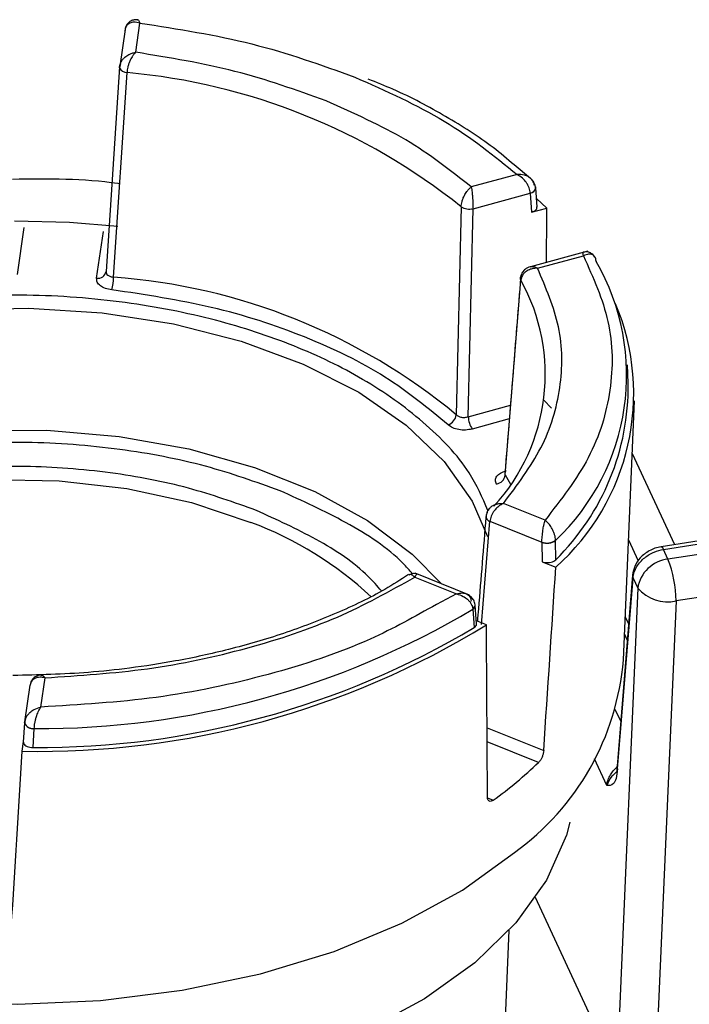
# Model space of a CAD drawing. Header units: inches. Extents: x 0.4 to 16.8, y 0 to 10.8.
# Tile 63 of 104: x 13.7897 to 13.8596, y 8.1187 to 8.2215. Entities that reach past the tile are written whole.
import ezdxf

# ---------------------------------------------------------------- set-up
doc = ezdxf.new("R2010")
doc.units = ezdxf.units.IN
doc.header["$MEASUREMENT"] = 0

msp = doc.modelspace()

# ---------------------------------------------------------------- linework, layer by layer
at = {"color": 7, "linetype": 'Continuous'}
for p, q in [((13.801791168, 8.218066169), (13.8022336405, 8.2211155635)), ((13.8006742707, 8.2204530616), (13.8001183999, 8.2166221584)), ((13.800184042, 8.2168843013), (13.8001134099, 8.2164467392)), ((13.8001110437, 8.216547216), (13.7986861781, 8.1951934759)), ((13.7994755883, 8.1945894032), (13.800880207, 8.215945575)), ((13.8430412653, 8.2048793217), (13.8413245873, 8.206302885)), ((13.8416483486, 8.2053083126), (13.8368525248, 8.2040048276)), ((13.8370336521, 8.2017394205), (13.843017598, 8.2033658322)), ((13.843017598, 8.2033658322), (13.843018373, 8.203356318)), ((13.843018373, 8.203356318), (13.8431599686, 8.2013794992)), ((13.8437236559, 8.2019090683), (13.8435803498, 8.2039097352)), ((13.8436782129, 8.2028090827), (13.8447470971, 8.2018108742)), ((13.8357885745, 8.2019455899), (13.8352784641, 8.180230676)), ((13.8365345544, 8.1800144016), (13.8370336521, 8.2017394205)), ((13.8431599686, 8.2013794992), (13.8447470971, 8.2018108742)), ((13.7901127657, 8.1997689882), (13.7894034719, 8.1948807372)), ((13.7977067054, 8.1944792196), (13.7984159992, 8.1993674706)), ((13.8490192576, 8.1973119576), (13.843023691, 8.1956823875)), ((13.8437688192, 8.1955244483), (13.848564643, 8.1968279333)), ((13.8498894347, 8.1962627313), (13.8498904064, 8.1962399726)), ((13.7986893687, 8.1950725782), (13.7986551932, 8.1950323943)), ((13.8404096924, 8.1739390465), (13.8420363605, 8.1942848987)), ((13.8532486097, 8.1835105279), (13.8531664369, 8.1854313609)), ((13.844447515, 8.1817563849), (13.8452355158, 8.1809238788)), ((13.8527477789, 8.1546273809), (13.8539045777, 8.1816681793)), ((13.8365345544, 8.1800144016), (13.8409394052, 8.1812116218)), ((13.8408249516, 8.1797917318), (13.8369532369, 8.1787394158)), ((13.853670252, 8.1761906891), (13.8580906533, 8.1666670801)), ((13.8404096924, 8.1739390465), (13.8409406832, 8.1729923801)), ((13.8445585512, 8.1692190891), (13.8402051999, 8.1709649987)), ((13.8379149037, 8.1583359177), (13.8388015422, 8.1691070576)), ((13.8388015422, 8.1691070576), (13.844233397, 8.1669286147)), ((13.8730469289, 8.1689805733), (13.8566871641, 8.1664499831)), ((13.8569379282, 8.1661683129), (13.873297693, 8.1686989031)), ((13.873766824, 8.1676881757), (13.8574070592, 8.1651575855)), ((13.844233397, 8.1669286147), (13.8442335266, 8.166918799)), ((13.8442335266, 8.166918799), (13.8442431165, 8.1648915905)), ((13.8456619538, 8.1671281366), (13.84566274, 8.1671040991)), ((13.845671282, 8.1650905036), (13.84566274, 8.1671040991)), ((13.853284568, 8.1671751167), (13.8543067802, 8.1649727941)), ((13.8566713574, 8.166445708), (13.8566871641, 8.1664499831)), ((13.8574070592, 8.1651575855), (13.8569379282, 8.1661683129)), ((13.8442431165, 8.1648915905), (13.8456838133, 8.1643137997)), ((13.8309413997, 8.1632670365), (13.835294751, 8.161521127)), ((13.8366809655, 8.1613931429), (13.830991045, 8.163675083)), ((13.853699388, 8.1634921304), (13.8520903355, 8.1435589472)), ((13.8521430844, 8.1432522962), (13.8537521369, 8.1631854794)), ((13.8537521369, 8.1631854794), (13.8542423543, 8.1621293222)), ((13.8746148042, 8.1633224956), (13.8582550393, 8.1607919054)), ((13.8542423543, 8.1621293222), (13.8520475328, 8.1115736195)), ((13.835294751, 8.161521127), (13.8332077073, 8.160429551)), ((13.8372600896, 8.1603445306), (13.8372577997, 8.1603705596)), ((13.8374133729, 8.1584111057), (13.8372601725, 8.1603434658)), ((13.8582550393, 8.1607919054), (13.8560602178, 8.1102362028)), ((13.8370148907, 8.1599179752), (13.8370135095, 8.1599415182)), ((13.8370148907, 8.1599179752), (13.8371665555, 8.1580233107)), ((13.8529411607, 8.1591477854), (13.8532883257, 8.1583998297)), ((13.8384317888, 8.1582875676), (13.837390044, 8.1587053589)), ((13.8531529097, 8.1567222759), (13.8528640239, 8.1573446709)), ((13.7907426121, 8.152006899), (13.7901867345, 8.1481759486)), ((13.7918739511, 8.1497195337), (13.7923164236, 8.1527689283)), ((13.8524679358, 8.1482367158), (13.8518956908, 8.1494695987)), ((13.7901762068, 8.1480670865), (13.7900426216, 8.1460569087)), ((13.7910593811, 8.1454915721), (13.7911925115, 8.1474636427)), ((13.7911931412, 8.1474877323), (13.7911925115, 8.1474636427)), ((13.8385018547, 8.1475515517), (13.8444214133, 8.1451775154)), ((13.7900468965, 8.1461061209), (13.7899004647, 8.1450969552)), ((13.8438925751, 8.1439370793), (13.8385109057, 8.1460953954)), ((13.8510088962, 8.1415336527), (13.8497252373, 8.1442992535)), ((13.8519584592, 8.1428900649), (13.8520951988, 8.1430126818)), ((13.8385516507, 8.1402220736), (13.8391386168, 8.1399866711)), ((13.8520475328, 8.1115736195), (13.8435655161, 8.1298478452)), ((13.8354612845, 8.0010746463), (13.8408240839, 8.1264329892))]:
    msp.add_line(p, q, dxfattribs=at)
at = {"color": 7, "linetype": 'Continuous', "flags": 128}
for points in [[(13.8001133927, 8.2164468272), (13.8001125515, 8.2164513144), (13.8001110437, 8.216547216)], [(13.8435594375, 8.2040104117), (13.8435715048, 8.2039719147), (13.8435791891, 8.2039255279)], [(13.7891420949, 8.2004758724), (13.7948793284, 8.2003170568), (13.799908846, 8.1999289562)], [(13.8419918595, 8.1944927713), (13.8419921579, 8.1944963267), (13.8420124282, 8.1945871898)], [(13.8420363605, 8.1942848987), (13.841998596, 8.1943902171), (13.8419918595, 8.1944927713)], [(13.739357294, 8.167506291), (13.7397928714, 8.1687305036), (13.7420795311, 8.1729877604), (13.7454651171, 8.1769936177), (13.7498702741, 8.1806541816), (13.7551917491, 8.1838836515), (13.7613048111, 8.1866063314), (13.7680661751, 8.1887584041), (13.7753173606, 8.1902894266), (13.7828884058, 8.1911635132), (13.7906018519, 8.1913601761), (13.7982769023, 8.1908748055), (13.8057336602, 8.1897187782), (13.8127973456, 8.1879191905), (13.8193023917, 8.1855182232), (13.8250963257, 8.182572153), (13.8300433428, 8.1791500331), (13.8340274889, 8.1753320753), (13.8369553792, 8.1712077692), (13.8385642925, 8.1675248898)], [(13.7460031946, 8.1645395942), (13.7469205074, 8.1654007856), (13.7515165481, 8.1689238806), (13.7569903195, 8.1720006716), (13.7632135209, 8.1745590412), (13.7700402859, 8.1765390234), (13.7773106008, 8.177894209), (13.7848540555, 8.1785928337), (13.792493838, 8.1786185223), (13.8000508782, 8.1779706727), (13.8073480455, 8.1766644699), (13.8142143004, 8.1747305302), (13.8204887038, 8.1722141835), (13.826024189, 8.1691744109), (13.8306910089, 8.1656824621), (13.8337755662, 8.162558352)], [(13.7515400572, 8.1612334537), (13.755341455, 8.1643460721), (13.7603660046, 8.1673223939), (13.7661706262, 8.1697806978), (13.7725969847, 8.1716539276), (13.7794697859, 8.1728909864), (13.7866015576, 8.1734581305), (13.7937977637, 8.1733398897), (13.8008621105, 8.1725394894), (13.807601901, 8.1710787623), (13.8138332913, 8.1689975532)], [(13.853699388, 8.1634921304), (13.8537007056, 8.1633804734), (13.8537521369, 8.1631854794)], [(13.8521430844, 8.1432522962), (13.8520916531, 8.1434472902), (13.8520903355, 8.1435589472)], [(13.847159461, 8.1376912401), (13.8467875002, 8.136349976), (13.8447119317, 8.1316607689), (13.8415014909, 8.1271898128), (13.8372215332, 8.1230281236), (13.8319591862, 8.1192604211), (13.825821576, 8.115963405), (13.8189336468, 8.113204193), (13.8114356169, 8.1110389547), (13.8034801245, 8.1095117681), (13.7952291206, 8.1086537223), (13.7868505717, 8.1084822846), (13.7785150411, 8.1090009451), (13.770392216, 8.1101991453), (13.7626474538, 8.1120524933), (13.7554384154, 8.1145232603)], [(13.7468156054, 8.12788461), (13.7490699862, 8.1267916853), (13.7562217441, 8.123923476), (13.7639834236, 8.121644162), (13.7722104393, 8.1199962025), (13.7807495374, 8.119010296), (13.7894416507, 8.1187048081), (13.7981248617, 8.1190854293), (13.8066374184, 8.1201450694), (13.8148207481, 8.1218639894), (13.8225224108, 8.124210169), (13.8295989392, 8.1271399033), (13.8359185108, 8.1305986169), (13.8413634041, 8.1345218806)]]:
    msp.add_lwpolyline(points, dxfattribs=at)
at = {"color": 7, "linetype": 'Continuous'}
for centre, radius, start, end in [((13.8008771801, 8.2167781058), 0.0008325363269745, 203.4478956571, 270.2083141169), ((13.7951056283, 8.1510256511), 0.0651762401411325, 51.3765772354, 84.9169606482), ((13.8429287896, 8.2040165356), 0.0006567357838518, 277.7717461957, 352.0345527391), ((13.8429467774, 8.2039909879), 0.0006386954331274, 276.4361887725, 352.7162392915), ((13.8366451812, 8.2032560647), 0.0015656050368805, 236.8289006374, 284.3667820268), ((13.8293208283, 8.1843499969), 0.0237587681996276, 313.4583071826, 30.0294980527), ((13.7978307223, 8.1953378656), 0.0008675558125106, 261.7814253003, 350.419526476), ((13.7945046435, 8.194633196), 0.0049711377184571, 344.0972105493, 359.4952513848), ((13.7948787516, 8.1313115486), 0.0634446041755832, 50.4485062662, 85.8450315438), ((13.824263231, 8.1844380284), 0.0203185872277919, 317.4253448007, 28.9878257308), ((13.8295809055, 8.1824309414), 0.024239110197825, 311.6313873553, 22.8013084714), ((13.8279250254, 8.1831591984), 0.0253260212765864, 314.4841861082, 0.7948481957), ((13.8340011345, 8.1803804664), 0.0012860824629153, 290.0026402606, 353.311561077), ((13.8388924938, 8.1800824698), 0.0023589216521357, 181.6535352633, 214.7049697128), ((13.8392955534, 8.1741054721), 0.0011265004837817, 279.3983338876, 351.5042011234), ((13.8388842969, 8.1695918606), 0.0004918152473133, 165.3945725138, 260.3131132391), ((13.8004516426, 8.1333294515), 0.038095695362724, 47.0766240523, 69.4353496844), ((13.8447569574, 8.1683938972), 0.0015560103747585, 250.3376731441, 305.5640944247), ((13.8447749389, 8.1683472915), 0.0015276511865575, 249.2428140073, 305.5317741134), ((13.8566008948, 8.16612072), 0.000340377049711, 8.0376570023, 75.3181198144), ((13.8578091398, 8.16156961), 0.0036104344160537, 96.3940809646, 171.0816807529), ((13.8457550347, 8.1606291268), 0.0125010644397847, 0.7460795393, 21.2381851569), ((13.8574019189, 8.164920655), 0.0042159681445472, 221.4591454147, 281.6746818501), ((13.8367707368, 8.1603622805), 0.0004857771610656, 299.9842122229, 2.8126773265), ((13.8367652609, 8.1603453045), 0.0004948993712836, 300.2918716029, 359.8096571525), ((13.7916136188, 8.2364370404), 0.0889743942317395, 269.7288235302, 300.6820464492), ((13.7915767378, 8.2348038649), 0.0897225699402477, 268.9294894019, 301.4813805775), ((13.7916102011, 8.2345503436), 0.0890604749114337, 269.6456356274, 300.765234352), ((13.8252268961, 8.1569347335), 0.027617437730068, 305.7526310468, 355.2075261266), ((13.7910316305, 8.1483502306), 0.0009010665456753, 198.3145245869, 280.2850213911), ((13.7910299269, 8.1483761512), 0.0009032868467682, 199.2198337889, 280.4099170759), ((13.8126071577, 8.1767505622), 0.045337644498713, 305.8169170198, 313.6343740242)]:
    msp.add_arc(centre, radius, start, end, dxfattribs=at)
for centre, major_axis, ratio, start_param, end_param in [((13.7579641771, 9.2554555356), (-0.04576240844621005, 1.758828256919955), 0.0421622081, 4.064933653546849, 4.06896508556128), ((13.830485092, 9.2519486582), (0.06137500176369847, 1.753655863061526), 0.0386311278, 4.030742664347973, 4.044731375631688), ((13.7474424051, 9.1829424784), (-0.06349359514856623, 1.65010651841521), 0.0398545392, 4.02689712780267, 4.040885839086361), ((13.8614846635, 9.213938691), (0.1089833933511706, 1.697055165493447), 0.0022245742, 2.25226249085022, 2.266251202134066)]:
    msp.add_ellipse(centre, major_axis=major_axis, ratio=ratio, start_param=start_param, end_param=end_param, dxfattribs=at)
for points, knots in [([(13.80223364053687, 8.221115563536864), (13.80201101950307, 8.221163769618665), (13.80162803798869, 8.221246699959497), (13.80121017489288, 8.221142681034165), (13.80095660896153, 8.220985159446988), (13.80079849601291, 8.220805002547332), (13.80069483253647, 8.220593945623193), (13.80067356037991, 8.22043162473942), (13.80066313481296, 8.220352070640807)], [0, 0, 0, 0, 0.2904473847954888, 0.4996651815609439, 0.633273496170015, 0.7607478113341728, 0.8827415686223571, 1, 1, 1, 1]), ([(13.80200549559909, 8.221457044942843), (13.80191589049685, 8.221462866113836), (13.80170996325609, 8.221476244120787), (13.80141806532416, 8.221403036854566), (13.80117193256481, 8.221268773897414), (13.80098821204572, 8.221112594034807), (13.80083227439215, 8.220912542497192), (13.80077010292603, 8.22075371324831), (13.80073905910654, 8.220674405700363)], [0, 0, 0, 0, 0.1774679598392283, 0.4078505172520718, 0.5443596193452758, 0.692187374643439, 0.8463012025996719, 1, 1, 1, 1]), ([(13.80199259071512, 8.221443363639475), (13.80202012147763, 8.221442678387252), (13.80209523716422, 8.221440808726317), (13.80217996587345, 8.22124169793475), (13.80223364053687, 8.221115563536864)], [0, 0, 0, 0, 0.3665114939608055, 0.9999999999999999, 0.9999999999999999, 0.9999999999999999, 0.9999999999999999]), ([(13.80011104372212, 8.216547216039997), (13.80014466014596, 8.216719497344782), (13.80019618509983, 8.216983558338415), (13.80042139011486, 8.217315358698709), (13.80068635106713, 8.21759327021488), (13.80102476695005, 8.217822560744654), (13.80141880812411, 8.217992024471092), (13.80166114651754, 8.218040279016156), (13.80179116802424, 8.218066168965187)], [0, 0, 0, 0, 0.2400486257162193, 0.3679301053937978, 0.5012095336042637, 0.7076129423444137, 0.8431259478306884, 0.9999999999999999, 0.9999999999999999, 0.9999999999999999, 0.9999999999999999]), ([(13.80179116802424, 8.218066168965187), (13.80171983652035, 8.217992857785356), (13.80158721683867, 8.217856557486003), (13.80137460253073, 8.217544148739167), (13.80118855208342, 8.21719690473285), (13.8010473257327, 8.216824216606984), (13.80092658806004, 8.21641139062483), (13.80089851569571, 8.21612945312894), (13.80088020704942, 8.215945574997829)], [0, 0, 0, 0, 0.1581939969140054, 0.2941146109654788, 0.498783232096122, 0.6321948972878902, 0.7601194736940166, 1, 1, 1, 1]), ([(13.84132458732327, 8.206302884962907), (13.84060907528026, 8.20691914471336), (13.83849710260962, 8.208738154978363), (13.83424451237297, 8.21138466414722), (13.82985820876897, 8.21376958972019), (13.82696140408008, 8.214915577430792), (13.82609180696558, 8.21525959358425)], [0, 0, 0, 0, 0.1748634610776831, 0.5161434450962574, 0.8547502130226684, 1, 1, 1, 1]), ([(13.84301759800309, 8.203365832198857), (13.84300838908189, 8.203453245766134), (13.84298959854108, 8.203631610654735), (13.84289894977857, 8.203920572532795), (13.84276184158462, 8.204219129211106), (13.84254250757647, 8.20456631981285), (13.84217355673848, 8.204985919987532), (13.84184143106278, 8.205189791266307), (13.84164834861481, 8.205308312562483)], [0, 0, 0, 0, 0.1172385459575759, 0.2392219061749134, 0.366695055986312, 0.5003110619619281, 0.7095040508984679, 0.9999999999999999, 0.9999999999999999, 0.9999999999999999, 0.9999999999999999]), ([(13.84309221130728, 8.204872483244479), (13.84301456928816, 8.20493652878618), (13.84281438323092, 8.205101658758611), (13.84233034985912, 8.205303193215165), (13.84189825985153, 8.205306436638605), (13.84164834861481, 8.205308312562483)], [0, 0, 0, 0, 0.2108171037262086, 0.5435541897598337, 1, 1, 1, 1]), ([(13.78893312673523, 8.204836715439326), (13.79264757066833, 8.204880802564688), (13.79643553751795, 8.204925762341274), (13.80004770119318, 8.204364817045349), (13.80011781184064, 8.204353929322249)], [0, 0, 0, 0, 0.9805904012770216, 1, 1, 1, 1]), ([(13.84343256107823, 8.20417979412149), (13.84342040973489, 8.204261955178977), (13.84339562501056, 8.20442953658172), (13.84327999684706, 8.204667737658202), (13.84315570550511, 8.204803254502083), (13.84309221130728, 8.204872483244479)], [0, 0, 0, 0, 0.3199528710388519, 0.6525981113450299, 1, 1, 1, 1]), ([(13.84357618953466, 8.203847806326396), (13.84356426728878, 8.20396352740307), (13.84354175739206, 8.204182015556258), (13.84339008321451, 8.20454192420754), (13.84321039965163, 8.204742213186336), (13.84310016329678, 8.204865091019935)], [0, 0, 0, 0, 0.3032407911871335, 0.5725363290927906, 0.9999999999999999, 0.9999999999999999, 0.9999999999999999, 0.9999999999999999]), ([(13.83578857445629, 8.201945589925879), (13.83580977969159, 8.202128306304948), (13.83584229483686, 8.202408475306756), (13.83598583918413, 8.202812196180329), (13.83615450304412, 8.203173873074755), (13.83636609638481, 8.203510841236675), (13.8366159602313, 8.203808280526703), (13.8367697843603, 8.203936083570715), (13.83685252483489, 8.204004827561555)], [0, 0, 0, 0, 0.2398797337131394, 0.3678206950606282, 0.5012598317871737, 0.7058763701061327, 0.8417938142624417, 1, 1, 1, 1]), ([(13.83685252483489, 8.204004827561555), (13.83686707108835, 8.203920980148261), (13.83689418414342, 8.203764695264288), (13.83693842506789, 8.20341950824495), (13.83697158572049, 8.203041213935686), (13.83700107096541, 8.20264519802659), (13.83702539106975, 8.202213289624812), (13.83703039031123, 8.201926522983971), (13.83703365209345, 8.201739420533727)], [0, 0, 0, 0, 0.1568347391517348, 0.2923274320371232, 0.4987471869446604, 0.6320244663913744, 0.7599123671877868, 1, 1, 1, 1]), ([(13.84315996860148, 8.20137949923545), (13.84325565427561, 8.201412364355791), (13.84344702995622, 8.201478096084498), (13.8436368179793, 8.201638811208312), (13.84373160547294, 8.201795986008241), (13.84371444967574, 8.201893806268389), (13.84370844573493, 8.201928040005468)], [0, 0, 0, 0, 0.2827229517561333, 0.5654587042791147, 0.8479254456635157, 1, 1, 1, 1]), ([(13.84856464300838, 8.196827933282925), (13.8485598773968, 8.196948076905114), (13.84855167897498, 8.197154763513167), (13.84854997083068, 8.197211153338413), (13.84854767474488, 8.197177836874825), (13.84854763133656, 8.197177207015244)], [0, 0, 0, 0, 0.5766314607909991, 0.9919960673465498, 0.9999999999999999, 0.9999999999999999, 0.9999999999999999, 0.9999999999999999]), ([(13.84975624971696, 8.196711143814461), (13.8497145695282, 8.196770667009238), (13.84963163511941, 8.19688910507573), (13.84942136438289, 8.197069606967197), (13.84913552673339, 8.197203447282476), (13.84881011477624, 8.197238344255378), (13.84862912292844, 8.197200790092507), (13.84854933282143, 8.19718423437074)], [0, 0, 0, 0, 0.1524274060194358, 0.303297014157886, 0.5820602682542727, 0.8157516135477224, 1, 1, 1, 1]), ([(13.84856464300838, 8.196827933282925), (13.84958767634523, 8.194552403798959), (13.85165386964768, 8.189956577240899), (13.85168602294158, 8.182775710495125), (13.84958492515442, 8.175698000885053), (13.84622309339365, 8.171364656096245), (13.84455855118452, 8.169219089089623)], [0, 0, 0, 0, 0.2475647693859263, 0.5000000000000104, 0.7524352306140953, 0.9999999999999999, 0.9999999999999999, 0.9999999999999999, 0.9999999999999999]), ([(13.8497706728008, 8.19668807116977), (13.84972944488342, 8.196744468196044), (13.84964502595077, 8.196859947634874), (13.84942801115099, 8.196981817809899), (13.84907824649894, 8.197033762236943), (13.84875286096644, 8.19690336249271), (13.84856464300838, 8.196827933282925)], [0, 0, 0, 0, 0.1675465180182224, 0.3430708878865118, 0.6200019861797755, 1, 1, 1, 1]), ([(13.84988943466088, 8.19626273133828), (13.84988122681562, 8.19634160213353), (13.84986448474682, 8.196502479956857), (13.84980234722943, 8.196625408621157), (13.8497706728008, 8.19668807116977)], [0, 0, 0, 0, 0.4902527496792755, 1, 1, 1, 1]), ([(13.79868617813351, 8.195193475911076), (13.79868880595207, 8.195119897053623), (13.79869405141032, 8.19497302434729), (13.79886366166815, 8.194781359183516), (13.79913063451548, 8.194639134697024), (13.79936052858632, 8.19460599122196), (13.79947558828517, 8.194589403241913)], [0, 0, 0, 0, 0.2504394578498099, 0.4999088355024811, 0.7497093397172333, 1, 1, 1, 1]), ([(13.84020519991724, 8.170964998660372), (13.84165019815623, 8.172880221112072), (13.84456688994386, 8.176746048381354), (13.84640209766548, 8.183031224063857), (13.84640373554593, 8.189405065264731), (13.84464174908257, 8.193497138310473), (13.84376881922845, 8.195524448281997)], [0, 0, 0, 0, 0.2477118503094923, 0.4999999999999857, 0.7522881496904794, 1, 1, 1, 1]), ([(13.84302062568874, 8.195681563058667), (13.84292751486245, 8.195650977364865), (13.84271920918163, 8.1955825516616), (13.8423948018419, 8.195365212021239), (13.84215992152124, 8.195070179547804), (13.84202901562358, 8.19475882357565), (13.84200434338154, 8.19458193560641), (13.84199180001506, 8.194492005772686)], [0, 0, 0, 0, 0.183244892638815, 0.4099518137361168, 0.6872789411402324, 0.8410126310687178, 1, 1, 1, 1]), ([(13.84376881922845, 8.195524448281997), (13.84363369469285, 8.195519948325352), (13.84338247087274, 8.195511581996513), (13.84297667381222, 8.19540528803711), (13.84262810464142, 8.195236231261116), (13.84235609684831, 8.195001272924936), (13.84212415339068, 8.194705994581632), (13.84207101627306, 8.194451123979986), (13.84203636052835, 8.19428489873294)], [0, 0, 0, 0, 0.1581939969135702, 0.2941146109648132, 0.4987832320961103, 0.6321948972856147, 0.7601194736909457, 1, 1, 1, 1]), ([(13.8430272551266, 8.19566777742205), (13.84310278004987, 8.1956859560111), (13.84324509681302, 8.195720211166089), (13.84350189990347, 8.195661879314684), (13.84367561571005, 8.195572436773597), (13.84376881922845, 8.195524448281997)], [0, 0, 0, 0, 0.3438623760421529, 0.6479633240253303, 1, 1, 1, 1]), ([(13.79928552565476, 8.193271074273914), (13.79905544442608, 8.193312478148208), (13.79859612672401, 8.1933951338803), (13.79806430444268, 8.193686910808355), (13.79772418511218, 8.194062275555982), (13.79771253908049, 8.194340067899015), (13.79770670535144, 8.194479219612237)], [0, 0, 0, 0, 0.2504002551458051, 0.4998811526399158, 0.7494805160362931, 0.9999999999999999, 0.9999999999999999, 0.9999999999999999, 0.9999999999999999]), ([(13.84200340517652, 8.19447355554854), (13.84175945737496, 8.191421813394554), (13.84121664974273, 8.184631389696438), (13.84066816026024, 8.177839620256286), (13.84036617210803, 8.174100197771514)], [0, 0, 0, 0, 0.449418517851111, 1, 1, 1, 1]), ([(13.83444105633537, 8.179171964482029), (13.83235727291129, 8.180894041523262), (13.8281445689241, 8.184375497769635), (13.81961151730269, 8.188505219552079), (13.80992987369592, 8.191680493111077), (13.80280820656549, 8.192744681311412), (13.79928552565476, 8.193271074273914)], [0, 0, 0, 0, 0.2473213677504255, 0.5, 0.7526786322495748, 0.9999999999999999, 0.9999999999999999, 0.9999999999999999, 0.9999999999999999]), ([(13.83859918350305, 8.170227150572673), (13.83802039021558, 8.17155910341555), (13.83659806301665, 8.174832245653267), (13.83209141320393, 8.179503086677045), (13.82585237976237, 8.183974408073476), (13.81845939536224, 8.187549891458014), (13.81008064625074, 8.19029366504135), (13.80063811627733, 8.192143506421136), (13.79034693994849, 8.19291556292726), (13.77978504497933, 8.192456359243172), (13.76960147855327, 8.190760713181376), (13.76044866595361, 8.187954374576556), (13.7526321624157, 8.184353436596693), (13.74866448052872, 8.181404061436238), (13.74673832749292, 8.17997225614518)], [0, 0, 0, 0, 0.0605803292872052, 0.1488701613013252, 0.2336359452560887, 0.3136112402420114, 0.3935865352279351, 0.4783523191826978, 0.5666421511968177, 0.656805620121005, 0.746969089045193, 0.835258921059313, 0.9200247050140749, 0.9999999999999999, 0.9999999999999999, 0.9999999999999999, 0.9999999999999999]), ([(13.83527846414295, 8.180230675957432), (13.83535202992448, 8.180171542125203), (13.83549887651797, 8.180053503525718), (13.83582874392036, 8.179956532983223), (13.83619336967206, 8.17993405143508), (13.83642075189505, 8.179987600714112), (13.83653455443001, 8.18001440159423)], [0, 0, 0, 0, 0.2504394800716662, 0.4999088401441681, 0.7497093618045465, 1, 1, 1, 1]), ([(13.83695323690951, 8.178739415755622), (13.83672543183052, 8.178694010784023), (13.83627065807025, 8.17860336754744), (13.83554272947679, 8.178656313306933), (13.83488333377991, 8.178842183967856), (13.8345886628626, 8.179061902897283), (13.83444105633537, 8.179171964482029)], [0, 0, 0, 0, 0.2504002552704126, 0.499881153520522, 0.7494805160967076, 1, 1, 1, 1]), ([(13.81687382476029, 8.17229978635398), (13.81433294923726, 8.173207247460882), (13.80909900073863, 8.175076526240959), (13.80005846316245, 8.176789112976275), (13.79028400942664, 8.177536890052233), (13.78022701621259, 8.177097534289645), (13.77055231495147, 8.175480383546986), (13.76179619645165, 8.172827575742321), (13.75452572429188, 8.169340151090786), (13.74968386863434, 8.166247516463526), (13.74779148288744, 8.164227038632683), (13.74731803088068, 8.16372153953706)], [0, 0, 0, 0, 0.1121556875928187, 0.2310294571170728, 0.3548452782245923, 0.4812886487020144, 0.607732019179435, 0.7315478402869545, 0.8504216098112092, 0.962577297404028, 1, 1, 1, 1]), ([(13.81439450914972, 8.170239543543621), (13.81207934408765, 8.171066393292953), (13.8073103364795, 8.172769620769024), (13.79907291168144, 8.174330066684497), (13.79016665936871, 8.17501144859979), (13.78100338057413, 8.174611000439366), (13.7721868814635, 8.173137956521), (13.76421300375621, 8.170719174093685), (13.75757290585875, 8.167547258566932), (13.75295371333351, 8.164551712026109), (13.75107046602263, 8.162515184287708), (13.75046789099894, 8.161863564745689)], [0, 0, 0, 0, 0.1104603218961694, 0.2275371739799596, 0.3494813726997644, 0.4740134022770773, 0.5985454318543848, 0.7204896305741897, 0.8375664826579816, 0.9480268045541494, 1, 1, 1, 1]), ([(13.83947950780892, 8.172994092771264), (13.83942657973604, 8.17312982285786), (13.83932091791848, 8.17340078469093), (13.83949271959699, 8.173812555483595), (13.83988576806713, 8.174170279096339), (13.84029667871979, 8.174314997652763), (13.84050251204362, 8.174387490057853)], [0, 0, 0, 0, 0.2504002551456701, 0.4998811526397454, 0.7494805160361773, 1, 1, 1, 1]), ([(13.840494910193, 8.174384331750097), (13.84047329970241, 8.174366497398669), (13.84038209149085, 8.174291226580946), (13.84033449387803, 8.174128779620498), (13.84038460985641, 8.174002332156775), (13.84040969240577, 8.17393904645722)], [0, 0, 0, 0, 0.1342746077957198, 0.5667130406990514, 1, 1, 1, 1]), ([(13.83072240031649, 8.16362494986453), (13.83039233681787, 8.164000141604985), (13.82863128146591, 8.166001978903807), (13.8240206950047, 8.169039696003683), (13.81920947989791, 8.171234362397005), (13.81687382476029, 8.17229978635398)], [0, 0, 0, 0, 0.1060896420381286, 0.566041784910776, 0.9999999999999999, 0.9999999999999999, 0.9999999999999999, 0.9999999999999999]), ([(13.83874162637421, 8.17044475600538), (13.83865647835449, 8.170332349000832), (13.83847038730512, 8.170086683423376), (13.83841329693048, 8.169784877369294), (13.83838232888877, 8.169621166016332)], [0, 0, 0, 0, 0.457561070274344, 1, 1, 1, 1]), ([(13.83848829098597, 8.169832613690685), (13.8385230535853, 8.169996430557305), (13.83857635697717, 8.170247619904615), (13.83880299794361, 8.170529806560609), (13.83896063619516, 8.170644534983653), (13.83904111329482, 8.170703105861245)], [0, 0, 0, 0, 0.4785536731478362, 0.7337924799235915, 0.9999999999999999, 0.9999999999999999, 0.9999999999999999, 0.9999999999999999]), ([(13.84020519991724, 8.170964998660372), (13.84009703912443, 8.170912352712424), (13.83989543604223, 8.170814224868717), (13.83956770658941, 8.170563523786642), (13.83928223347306, 8.17026932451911), (13.83906160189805, 8.169937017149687), (13.83887344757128, 8.169559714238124), (13.83882993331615, 8.16928578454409), (13.83880154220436, 8.169107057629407)], [0, 0, 0, 0, 0.1568347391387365, 0.2923274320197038, 0.4987471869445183, 0.6320244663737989, 0.759912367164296, 1, 1, 1, 1]), ([(13.83904111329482, 8.170703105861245), (13.83918220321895, 8.170776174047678), (13.8394170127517, 8.170897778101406), (13.83982292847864, 8.170974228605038), (13.84007149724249, 8.170968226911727), (13.84020519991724, 8.170964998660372)], [0, 0, 0, 0, 0.4102668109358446, 0.6827883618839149, 1, 1, 1, 1]), ([(13.82747428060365, 8.161830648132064), (13.82702905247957, 8.16234383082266), (13.82529391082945, 8.164343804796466), (13.82091773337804, 8.167272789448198), (13.81652635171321, 8.1692699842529), (13.81439450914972, 8.170239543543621)], [0, 0, 0, 0, 0.1508145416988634, 0.5877539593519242, 0.9999999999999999, 0.9999999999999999, 0.9999999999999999, 0.9999999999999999]), ([(13.83838365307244, 8.169540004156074), (13.83812268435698, 8.16635171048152), (13.83782593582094, 8.162726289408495), (13.83752652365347, 8.159102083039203), (13.83749042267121, 8.15866510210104)], [0, 0, 0, 0, 0.87942713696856, 1, 1, 1, 1]), ([(13.84423339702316, 8.166928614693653), (13.84423545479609, 8.167018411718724), (13.844239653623, 8.16720163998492), (13.84426087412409, 8.167513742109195), (13.84429420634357, 8.1678468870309), (13.84434811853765, 8.168249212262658), (13.84443082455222, 8.16876421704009), (13.84451159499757, 8.169051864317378), (13.84455855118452, 8.169219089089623)], [0, 0, 0, 0, 0.1172385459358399, 0.2392219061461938, 0.3666950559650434, 0.5003110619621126, 0.709504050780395, 1, 1, 1, 1]), ([(13.84566195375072, 8.167128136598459), (13.84565473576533, 8.167216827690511), (13.8456400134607, 8.167397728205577), (13.84556784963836, 8.16769733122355), (13.84545727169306, 8.16801064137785), (13.84527886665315, 8.168381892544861), (13.84498761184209, 8.168844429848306), (13.84471577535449, 8.169081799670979), (13.84455855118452, 8.169219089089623)], [0, 0, 0, 0, 0.1173613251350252, 0.2393783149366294, 0.3668081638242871, 0.5002958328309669, 0.7109822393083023, 1, 1, 1, 1]), ([(13.8566878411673, 8.16645008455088), (13.85647143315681, 8.166404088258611), (13.85604792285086, 8.166314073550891), (13.85527425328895, 8.165960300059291), (13.85448635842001, 8.165346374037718), (13.85388024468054, 8.164449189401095), (13.853759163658, 8.163816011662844), (13.85370179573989, 8.163516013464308)], [0, 0, 0, 0, 0.146463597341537, 0.2866291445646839, 0.5477946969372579, 0.7857461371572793, 1, 1, 1, 1]), ([(13.85375213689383, 8.16318547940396), (13.85378291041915, 8.163391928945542), (13.85384288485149, 8.163794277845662), (13.85412425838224, 8.164373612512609), (13.85450315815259, 8.164883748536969), (13.85508855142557, 8.165432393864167), (13.85591031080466, 8.165933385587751), (13.85661194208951, 8.166093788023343), (13.85693792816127, 8.166168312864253)], [0, 0, 0, 0, 0.1524927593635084, 0.297192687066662, 0.4340954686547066, 0.5631972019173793, 0.797056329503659, 1, 1, 1, 1]), ([(13.84424311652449, 8.164891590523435), (13.8443400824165, 8.164860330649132), (13.84453401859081, 8.164797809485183), (13.84487271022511, 8.164781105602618), (13.84519712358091, 8.164826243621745), (13.84548576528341, 8.16493020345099), (13.84560934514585, 8.165036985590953), (13.84567128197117, 8.1650905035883)], [0, 0, 0, 0, 0.199917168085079, 0.3998433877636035, 0.5995793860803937, 0.7993137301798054, 1, 1, 1, 1]), ([(13.83028192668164, 8.163535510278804), (13.8294785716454, 8.163015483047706), (13.82720000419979, 8.161540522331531), (13.82282028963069, 8.159466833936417), (13.81735156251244, 8.157355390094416), (13.81169659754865, 8.155707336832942), (13.80628067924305, 8.154531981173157), (13.80136028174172, 8.153774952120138), (13.79569775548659, 8.15316487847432), (13.79160264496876, 8.153072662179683), (13.78896374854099, 8.15301323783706)], [0, 0, 0, 0, 0.0785413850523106, 0.2227680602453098, 0.3650441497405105, 0.5031349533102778, 0.6301609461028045, 0.7369577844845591, 0.8304951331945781, 1, 1, 1, 1]), ([(13.79231642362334, 8.152768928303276), (13.79591206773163, 8.153004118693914), (13.8031697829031, 8.153478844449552), (13.81351617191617, 8.155703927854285), (13.82307878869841, 8.158890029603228), (13.82833657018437, 8.161816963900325), (13.83094139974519, 8.16326703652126)], [0, 0, 0, 0, 0.2477118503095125, 0.5000000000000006, 0.7522881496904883, 1, 1, 1, 1]), ([(13.83124611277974, 8.163572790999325), (13.8311789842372, 8.163595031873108), (13.83103886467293, 8.163641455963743), (13.83080859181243, 8.163650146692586), (13.83056865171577, 8.163608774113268), (13.83042322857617, 8.163531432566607), (13.83034975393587, 8.163492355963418)], [0, 0, 0, 0, 0.2268613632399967, 0.4735350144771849, 0.734005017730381, 1, 1, 1, 1]), ([(13.83094139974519, 8.16326703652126), (13.83087749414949, 8.163329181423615), (13.83075868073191, 8.16344472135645), (13.83056712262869, 8.163533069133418), (13.8304372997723, 8.163552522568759), (13.83037507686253, 8.163502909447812), (13.83036940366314, 8.163498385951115)], [0, 0, 0, 0, 0.3046198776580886, 0.5663499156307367, 0.960461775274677, 0.9999999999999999, 0.9999999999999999, 0.9999999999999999, 0.9999999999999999]), ([(13.83125887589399, 8.163565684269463), (13.8312584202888, 8.163566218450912), (13.83122555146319, 8.163604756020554), (13.83115600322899, 8.16356933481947), (13.83104621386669, 8.163461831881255), (13.83097799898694, 8.163335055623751), (13.83094139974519, 8.16326703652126)], [0, 0, 0, 0, 0.0057829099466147, 0.4171977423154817, 0.6873098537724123, 1, 1, 1, 1]), ([(13.83529475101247, 8.161521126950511), (13.83551267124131, 8.161574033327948), (13.83588756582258, 8.161665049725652), (13.83630269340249, 8.16156376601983), (13.83655042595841, 8.161412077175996), (13.83670520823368, 8.161235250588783), (13.83680739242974, 8.16102567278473), (13.83682853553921, 8.160863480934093), (13.83683889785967, 8.16078399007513)], [0, 0, 0, 0, 0.2904473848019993, 0.4996651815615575, 0.633273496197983, 0.7607478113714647, 0.8827415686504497, 0.9999999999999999, 0.9999999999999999, 0.9999999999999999, 0.9999999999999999]), ([(13.83529475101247, 8.161521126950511), (13.8355357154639, 8.16145340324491), (13.83595228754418, 8.161336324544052), (13.83641353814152, 8.16101505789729), (13.8366910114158, 8.160726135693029), (13.83686406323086, 8.160464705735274), (13.83697832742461, 8.16020008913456), (13.83700193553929, 8.160026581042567), (13.83701350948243, 8.159941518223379)], [0, 0, 0, 0, 0.289038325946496, 0.4996807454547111, 0.6331900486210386, 0.7606311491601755, 0.8826487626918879, 0.9999999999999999, 0.9999999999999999, 0.9999999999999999, 0.9999999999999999]), ([(13.83725608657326, 8.160385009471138), (13.83721839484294, 8.16055135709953), (13.83714851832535, 8.160859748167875), (13.83686953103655, 8.161200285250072), (13.83658257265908, 8.161419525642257), (13.83639114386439, 8.161505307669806), (13.83630380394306, 8.161544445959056)], [0, 0, 0, 0, 0.3197843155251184, 0.5928466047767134, 0.8142351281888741, 1, 1, 1, 1]), ([(13.83320770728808, 8.160429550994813), (13.83096692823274, 8.159169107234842), (13.8257536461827, 8.156236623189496), (13.81576257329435, 8.15294339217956), (13.80410955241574, 8.15044390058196), (13.79592591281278, 8.149959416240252), (13.7918739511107, 8.149719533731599)], [0, 0, 0, 0, 0.2018549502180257, 0.4696254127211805, 0.7373958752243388, 1, 1, 1, 1]), ([(13.83716655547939, 8.15802331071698), (13.83723011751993, 8.158075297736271), (13.83735724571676, 8.1581792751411), (13.83742699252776, 8.158326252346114), (13.83740583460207, 8.158406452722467), (13.83740131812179, 8.158423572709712)], [0, 0, 0, 0, 0.4402412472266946, 0.8805110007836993, 1, 1, 1, 1]), ([(13.79193638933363, 8.153058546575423), (13.79185460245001, 8.153051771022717), (13.79166580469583, 8.153036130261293), (13.79134030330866, 8.15291621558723), (13.79107036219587, 8.1527017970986), (13.79088780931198, 8.152448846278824), (13.79082979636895, 8.152293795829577), (13.79080047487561, 8.152215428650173)], [0, 0, 0, 0, 0.1718192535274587, 0.3966294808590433, 0.6791836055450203, 0.8378497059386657, 1, 1, 1, 1]), ([(13.79190452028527, 8.153041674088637), (13.79194836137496, 8.15304735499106), (13.79202838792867, 8.153057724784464), (13.79217038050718, 8.152953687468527), (13.79226534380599, 8.152833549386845), (13.79231642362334, 8.152768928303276)], [0, 0, 0, 0, 0.3589237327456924, 0.6551714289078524, 1, 1, 1, 1]), ([(13.79231642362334, 8.152768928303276), (13.79219371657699, 8.152793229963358), (13.79196500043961, 8.152838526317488), (13.79159303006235, 8.152821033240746), (13.79127439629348, 8.152728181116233), (13.79102427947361, 8.152552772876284), (13.79081180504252, 8.152308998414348), (13.79076329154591, 8.152065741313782), (13.79073163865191, 8.151907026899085)], [0, 0, 0, 0, 0.1568347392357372, 0.2923274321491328, 0.4987471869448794, 0.6320244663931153, 0.7599123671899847, 0.9999999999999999, 0.9999999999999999, 0.9999999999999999, 0.9999999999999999]), ([(13.79017954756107, 8.148102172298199), (13.79019081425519, 8.148187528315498), (13.79021380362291, 8.148361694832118), (13.7903256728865, 8.148629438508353), (13.79049611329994, 8.148894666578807), (13.79076935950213, 8.149187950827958), (13.79122101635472, 8.149524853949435), (13.79163391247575, 8.149647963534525), (13.7918739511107, 8.149719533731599)], [0, 0, 0, 0, 0.1172385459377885, 0.2392219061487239, 0.3666950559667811, 0.5003110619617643, 0.7095040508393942, 0.9999999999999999, 0.9999999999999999, 0.9999999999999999, 0.9999999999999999]), ([(13.79119314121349, 8.147487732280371), (13.79119790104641, 8.147577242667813), (13.79120760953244, 8.147759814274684), (13.79125385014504, 8.148068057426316), (13.79132280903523, 8.148395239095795), (13.79143250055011, 8.148789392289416), (13.79161920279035, 8.149286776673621), (13.79178060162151, 8.149560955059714), (13.7918739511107, 8.149719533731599)], [0, 0, 0, 0, 0.117361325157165, 0.2393783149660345, 0.3668081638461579, 0.5002958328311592, 0.7109822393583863, 1, 1, 1, 1]), ([(13.79026129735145, 8.148468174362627), (13.79024177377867, 8.148381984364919), (13.79019922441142, 8.148194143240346), (13.79021950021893, 8.147994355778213), (13.79023047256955, 8.147886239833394)], [0, 0, 0, 0, 0.4588451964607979, 1, 1, 1, 1]), ([(13.790046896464, 8.146106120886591), (13.7900484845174, 8.146042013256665), (13.79005166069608, 8.145913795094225), (13.79019594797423, 8.145736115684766), (13.79042586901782, 8.14559649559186), (13.79072614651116, 8.145504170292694), (13.79094812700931, 8.145495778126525), (13.79105938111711, 8.14549157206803)], [0, 0, 0, 0, 0.1999171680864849, 0.3998433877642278, 0.5995793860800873, 0.799313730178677, 1, 1, 1, 1]), ([(13.8444214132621, 8.145177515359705), (13.84440991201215, 8.145081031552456), (13.8443869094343, 8.144888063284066), (13.84428575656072, 8.14456672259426), (13.84414759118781, 8.144268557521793), (13.84400833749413, 8.14405729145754), (13.84392199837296, 8.14396763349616), (13.84389257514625, 8.143937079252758)], [0, 0, 0, 0, 0.2211976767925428, 0.4423968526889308, 0.6636370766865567, 0.8853719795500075, 1, 1, 1, 1]), ([(13.85100889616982, 8.141533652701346), (13.85104181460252, 8.14173175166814), (13.85110387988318, 8.142105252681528), (13.85144134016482, 8.142738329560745), (13.8517550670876, 8.143210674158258), (13.85206616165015, 8.14341108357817), (13.85208081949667, 8.143420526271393)], [0, 0, 0, 0, 0.2960637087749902, 0.5582063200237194, 0.9791840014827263, 1, 1, 1, 1]), ([(13.85214308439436, 8.143252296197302), (13.85209651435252, 8.142895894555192), (13.8520032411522, 8.14218207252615), (13.8516152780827, 8.141480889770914), (13.85125127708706, 8.141512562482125), (13.85100889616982, 8.141533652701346)], [0, 0, 0, 0, 0.2499069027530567, 0.5005281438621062, 1, 1, 1, 1]), ([(13.85196550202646, 8.142881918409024), (13.85181651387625, 8.142751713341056), (13.85134409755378, 8.142338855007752), (13.85114512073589, 8.141860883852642), (13.85100889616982, 8.141533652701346)], [0, 0, 0, 0, 0.3153746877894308, 1, 1, 1, 1]), ([(13.85209234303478, 8.14357944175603), (13.85208006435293, 8.143432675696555), (13.85205746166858, 8.143162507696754), (13.85206519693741, 8.143058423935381), (13.85208192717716, 8.143060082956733), (13.85208545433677, 8.143060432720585)], [0, 0, 0, 0, 0.4841616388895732, 0.8912481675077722, 1, 1, 1, 1]), ([(13.83913861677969, 8.139986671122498), (13.83906969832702, 8.139945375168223), (13.83893185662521, 8.139862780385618), (13.83875059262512, 8.139866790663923), (13.83861665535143, 8.139968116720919), (13.83855403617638, 8.140128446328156), (13.83854792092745, 8.140253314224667), (13.8385458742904, 8.140295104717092)], [0, 0, 0, 0, 0.2224915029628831, 0.4449984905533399, 0.6670985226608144, 0.8885853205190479, 0.9999999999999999, 0.9999999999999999, 0.9999999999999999, 0.9999999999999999])]:
    msp.add_open_spline(points, degree=3, knots=knots, dxfattribs=at)
for points in [[(13.80223364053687, 8.221115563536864), (13.80621392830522, 8.220495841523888), (13.8141745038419, 8.219256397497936), (13.82117154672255, 8.216738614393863), (13.82467006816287, 8.21547972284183)], [(13.82167364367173, 8.212989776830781), (13.81857021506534, 8.214110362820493), (13.81236335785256, 8.216351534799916), (13.80531523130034, 8.217494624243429), (13.80179116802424, 8.218066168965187)], [(13.82467006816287, 8.21547972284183), (13.82793452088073, 8.214026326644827), (13.83446342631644, 8.211119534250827), (13.83925337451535, 8.207245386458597), (13.84164834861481, 8.205308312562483)], [(13.83685252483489, 8.204004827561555), (13.83469496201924, 8.205711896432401), (13.83037983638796, 8.209126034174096), (13.82457570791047, 8.211701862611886), (13.82167364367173, 8.212989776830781)]]:
    msp.add_open_spline(points, degree=3, dxfattribs=at)

doc.saveas('drawing.dxf')
